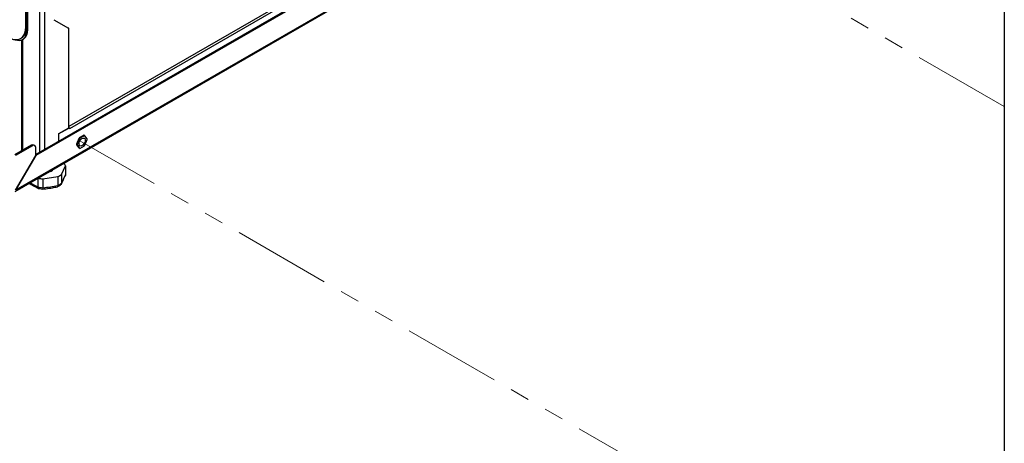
# Model space of a CAD drawing. Header units: millimetres. Extents: x 0 to 420, y 0 to 297.
# Tile 59 of 78: x 161 to 225, y 73 to 100. Entities that reach past the tile are written whole.
import ezdxf

# ---------------------------------------------------------------- set-up
doc = ezdxf.new("R2010")
doc.units = ezdxf.units.MM
doc.linetypes.add('PHANTOM', pattern=[12.7, 6.35, -1.27, 1.27, -1.27, 1.27, -1.27])

msp = doc.modelspace()

# ---------------------------------------------------------------- linework, layer by layer
at = {"color": 7, "linetype": 'Continuous', "lineweight": 25}
for p, q in [((161.375, 99.79), (161.375, 112.202)), ((161.432, 99.823), (161.432, 112.207)), ((161.446, 99.586), (161.446, 112.208)), ((161.502, 99.619), (161.502, 112.213)), ((199.275, 111.487), (160.718, 89.229)), ((224.688, 111.555), (224.688, 52.661)), ((160.684, 89.155), (199.243, 111.415)), ((187.151, 106.623), (164.17, 93.356)), ((187.248, 106.52), (164.203, 93.217)), ((187.234, 106.104), (162.018, 91.547)), ((187.29, 106.071), (162.019, 91.483)), ((163.196, 100.275), (164.147, 99.726)), ((161.432, 99.823), (161.375, 99.79)), ((161.502, 99.619), (161.446, 99.586)), ((164.147, 99.726), (164.147, 93.251)), ((164.17, 93.284), (164.17, 99.731)), ((161.044, 99.058), (161.1, 99.09)), ((161.108, 98.959), (161.108, 91.773)), ((161.177, 98.991), (161.233, 99.023)), ((164.147, 93.251), (163.496, 92.875)), ((163.497, 92.875), (164.203, 93.282)), ((164.203, 93.282), (164.17, 93.301)), ((164.203, 93.217), (164.203, 93.282)), ((164.203, 93.222), (164.203, 93.217)), ((164.203, 93.217), (164.203, 93.217)), ((164.203, 93.217), (164.203, 93.217)), ((163.496, 92.875), (163.496, 92.401)), ((163.496, 92.875), (163.497, 92.875)), ((163.497, 92.875), (163.497, 92.401)), ((164.813, 92.588), (164.667, 92.212)), ((164.855, 92.563), (164.709, 92.188)), ((164.855, 92.563), (164.813, 92.588)), ((165.13, 92.789), (164.839, 92.62)), ((164.839, 92.62), (164.881, 92.596)), ((165.173, 92.764), (164.881, 92.596)), ((165.173, 92.764), (165.13, 92.789)), ((165.157, 92.786), (165.199, 92.762)), ((165.345, 92.555), (165.199, 92.762)), ((165.199, 92.144), (165.345, 92.519)), ((161.75, 92.144), (160.661, 91.515)), ((161.806, 92.111), (160.717, 91.482)), ((161.806, 92.111), (161.75, 92.144)), ((161.956, 92.126), (161.9, 92.158)), ((162.018, 91.483), (162.018, 91.988)), ((164.667, 92.212), (164.709, 92.188)), ((164.709, 92.153), (164.667, 92.177)), ((164.667, 92.177), (164.813, 91.97)), ((164.709, 92.153), (164.855, 91.945)), ((164.813, 91.97), (164.855, 91.945)), ((164.881, 91.943), (165.173, 92.111)), ((162.018, 91.483), (160.717, 89.23)), ((160.718, 89.229), (162.019, 91.483)), ((162.018, 91.483), (162.019, 91.483)), ((163.686, 90.249), (163.945, 90.807)), ((163.945, 90.807), (163.945, 90.238)), ((162.162, 90.008), (162.162, 89.445)), ((162.484, 89.963), (163.45, 90.113)), ((162.484, 89.963), (162.484, 89.395)), ((163.45, 90.113), (163.45, 89.544)), ((163.686, 90.249), (163.686, 89.68)), ((163.945, 90.238), (163.945, 90.235)), ((162.162, 89.445), (162.162, 89.442)), ((162.484, 89.392), (162.484, 89.395)), ((163.45, 89.544), (163.45, 89.541)), ((163.686, 89.678), (163.686, 89.68))]:
    msp.add_line(p, q, dxfattribs=at)
at = {"color": 7, "linetype": 'PHANTOM', "lineweight": 18}
for p, q in [((224.688, 94.651), (196.704, 110.805)), ((224.688, 57.912), (164.885, 92.436))]:
    msp.add_line(p, q, dxfattribs=at)
at = {"color": 8, "linetype": 'Continuous', "lineweight": 25}
for p, q in [((162.287, 91.703), (162.287, 106.392)), ((162.584, 106.392), (162.584, 91.874)), ((161.414, 99.604), (161.446, 99.586)), ((161.17, 98.987), (161.17, 91.809))]:
    msp.add_line(p, q, dxfattribs=at)
at = {"color": 7, "linetype": 'Continuous', "lineweight": 25, "flags": 128}
for points in [[(160.244, 99.137), (160.421, 99.051), (160.593, 98.999), (160.757, 98.983), (160.909, 99.002), (161.044, 99.058), (161.159, 99.147), (161.252, 99.268), (161.32, 99.418), (161.361, 99.594), (161.375, 99.79)], [(160.664, 98.988), (160.686, 98.979), (160.841, 98.938), (160.986, 98.932), (161.118, 98.962), (161.231, 99.028), (161.323, 99.126), (161.39, 99.255), (161.432, 99.41), (161.446, 99.586)], [(161.1, 99.09), (161.1, 99.09), (161.216, 99.18), (161.308, 99.301), (161.376, 99.451), (161.418, 99.626), (161.432, 99.823)], [(164.17, 93.284), (164.164, 93.266), (164.147, 93.251)], [(165.202, 92.571), (165.226, 92.504), (165.224, 92.417), (165.195, 92.322), (165.144, 92.231), (165.076, 92.156), (165.002, 92.108), (164.932, 92.093), (164.874, 92.114), (164.837, 92.166), (164.826, 92.244), (164.842, 92.337), (164.882, 92.432), (164.943, 92.516), (165.015, 92.579), (165.088, 92.611), (165.153, 92.608), (165.202, 92.571)]]:
    msp.add_lwpolyline(points, dxfattribs=at)
at = {"color": 7, "linetype": 'Continuous', "lineweight": 25}
for centre, radius, start, end in [((160.852, 99.554), 0.653, 305.64976, 5.66242), ((165.392, 92.149), 0.727, 139.55274, 142.85812), ((165.435, 92.124), 0.727, 139.55274, 142.85812), ((165.127, 92.608), 0.181, 80.71564, 89.06532), ((165.17, 92.583), 0.181, 80.71564, 89.06532), ((164.921, 92.537), 0.424, 357.632, 2.368), ((161.838, 92.021), 0.151, 65.69288, 125.61758), ((161.889, 92.009), 0.131, 350.78596, 129.20329), ((165.091, 92.195), 0.424, 177.632, 182.368), ((165.133, 92.17), 0.424, 177.632, 182.368), ((164.884, 92.124), 0.181, 260.71564, 269.06532), ((164.619, 92.583), 0.727, 319.55274, 322.85812), ((162.776, 90.914), 0.509, 279.79242, 320.2022), ((163.434, 90.683), 0.526, 13.64861, 36.14831), ((162.642, 92.054), 2.096, 256.74097, 265.67295), ((162.961, 91.234), 1.223, 293.59744, 306.39718), ((157.843, 92.732), 6.592, 332.42904, 337.77404), ((162.642, 91.482), 2.096, 256.74289, 265.67103), ((161.881, 96.488), 7.119, 274.85687, 282.72921), ((162.961, 90.662), 1.223, 293.6002, 306.39442)]:
    msp.add_arc(centre, radius, start, end, dxfattribs=at)
at = {"color": 8, "linetype": 'Continuous', "lineweight": 25}
msp.add_arc((164.543, 94.374), 5.475, 238.23523, 244.21399, dxfattribs=at)
at = {"color": 7, "linetype": 'Continuous', "lineweight": 25}
for points, knots in [([(164.151, 99.731), (164.151, 99.731), (164.151, 99.731), (164.148, 99.731), (164.142, 99.732), (164.133, 99.735), (164.126, 99.739), (164.121, 99.741)], [0, 0, 0, 0, 0.111811, 0.302282, 0.497278, 0.730744, 1, 1, 1, 1]), ([(164.166, 99.734), (164.162, 99.735), (164.156, 99.736), (164.143, 99.734), (164.138, 99.734)], [0, 0, 0, 0, 0.650691, 1, 1, 1, 1]), ([(164.147, 99.726), (164.152, 99.726), (164.164, 99.726), (164.171, 99.729), (164.17, 99.73), (164.169, 99.73)], [0, 0, 0, 0, 0.427115, 0.917972, 1, 1, 1, 1]), ([(163.668, 89.614), (163.689, 89.653), (163.749, 89.769), (163.839, 89.961), (163.908, 90.124), (163.938, 90.195)], [0, 0, 0, 0, 0.226559, 0.665267, 1, 1, 1, 1]), ([(163.945, 90.235), (163.945, 90.231), (163.945, 90.222), (163.942, 90.209), (163.939, 90.198), (163.937, 90.191), (163.936, 90.189)], [0, 0, 0, 0, 0.272466, 0.546855, 0.827279, 1, 1, 1, 1]), ([(161.607, 89.688), (161.62, 89.68), (161.739, 89.602), (161.938, 89.486), (162.123, 89.393), (162.203, 89.353)], [0, 0, 0, 0, 0.066763, 0.601093, 1, 1, 1, 1]), ([(162.162, 89.442), (162.162, 89.433), (162.164, 89.415), (162.17, 89.393), (162.179, 89.374), (162.19, 89.36), (162.202, 89.352), (162.21, 89.35), (162.213, 89.35)], [0, 0, 0, 0, 0.176891, 0.358972, 0.535845, 0.717733, 0.896799, 1, 1, 1, 1]), ([(162.213, 89.35), (162.239, 89.344), (162.323, 89.325), (162.412, 89.316), (162.472, 89.31)], [0, 0, 0, 0, 0.314251, 1, 1, 1, 1]), ([(162.472, 89.309), (162.539, 89.315), (162.747, 89.335), (163.064, 89.381), (163.313, 89.434), (163.42, 89.456)], [0, 0, 0, 0, 0.209287, 0.66153, 1, 1, 1, 1]), ([(162.484, 89.392), (162.484, 89.388), (162.483, 89.379), (162.483, 89.367), (162.482, 89.355), (162.481, 89.345), (162.48, 89.336), (162.479, 89.328), (162.477, 89.322), (162.476, 89.316), (162.475, 89.312), (162.474, 89.31), (162.473, 89.309), (162.473, 89.309), (162.473, 89.309)], [0, 0, 0, 0, 0.087008, 0.174629, 0.264178, 0.354388, 0.441394, 0.528995, 0.618459, 0.708558, 0.796645, 0.885327, 0.975865, 1, 1, 1, 1]), ([(163.45, 89.541), (163.45, 89.537), (163.451, 89.528), (163.45, 89.516), (163.449, 89.505), (163.448, 89.495), (163.445, 89.485), (163.443, 89.477), (163.439, 89.47), (163.435, 89.465), (163.431, 89.46), (163.426, 89.457), (163.422, 89.456), (163.42, 89.456)], [0, 0, 0, 0, 0.089792, 0.180217, 0.272632, 0.365728, 0.455518, 0.545923, 0.638249, 0.731231, 0.822137, 0.913657, 1, 1, 1, 1]), ([(163.425, 89.458), (163.449, 89.469), (163.53, 89.507), (163.6, 89.555), (163.649, 89.589)], [0, 0, 0, 0, 0.2928139, 1, 1, 1, 1]), ([(163.686, 89.678), (163.686, 89.673), (163.686, 89.664), (163.683, 89.651), (163.68, 89.638), (163.675, 89.626), (163.669, 89.614), (163.662, 89.604), (163.654, 89.594), (163.645, 89.586), (163.639, 89.582), (163.637, 89.58)], [0, 0, 0, 0, 0.112877, 0.226551, 0.342725, 0.459756, 0.572631, 0.686278, 0.802341, 0.919228, 1, 1, 1, 1])]:
    msp.add_open_spline(points, degree=3, knots=knots, dxfattribs=at)

doc.saveas('drawing.dxf')
